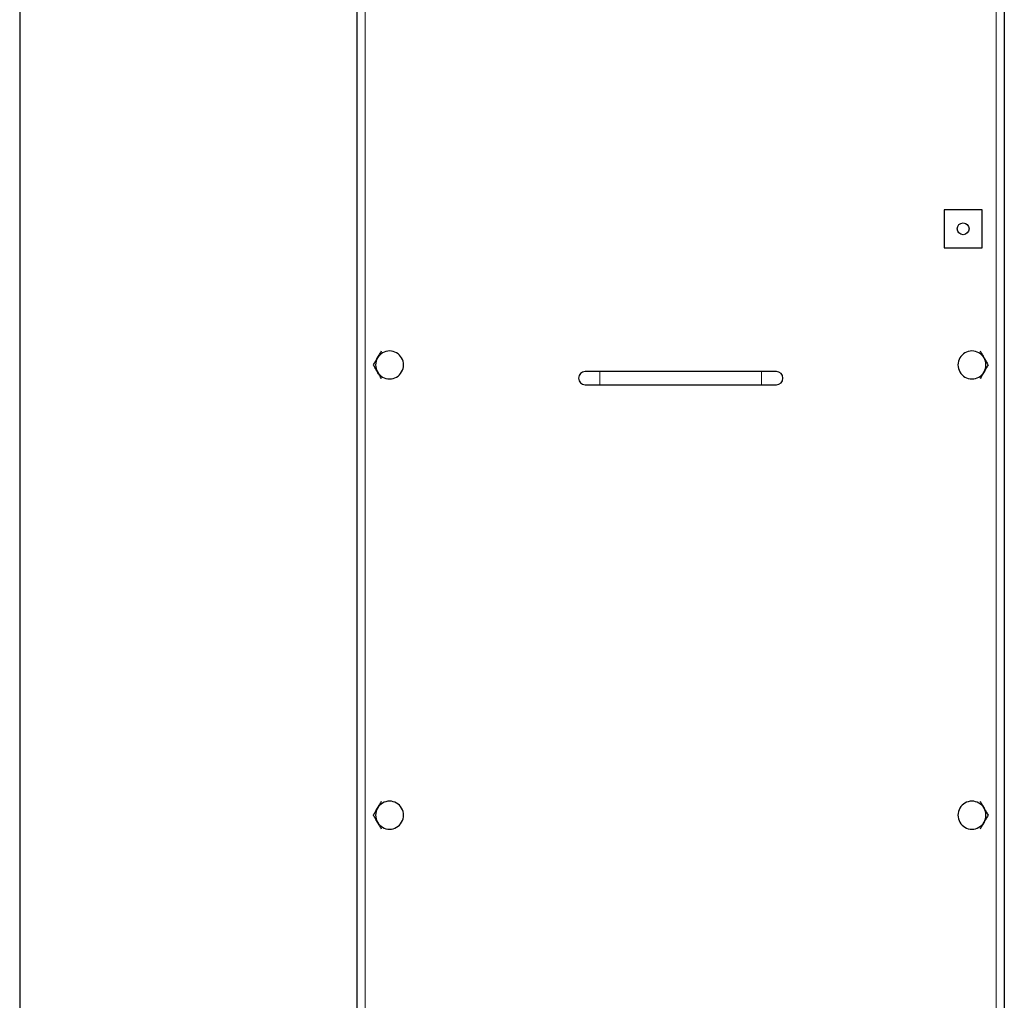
# Model space of a CAD drawing. Header units: millimetres. Extents: x 0 to 29700, y -16 to 21000.
# Tile 74 of 256: x 8508 to 9177, y 9709 to 10376. Entities that reach past the tile are written whole.
import ezdxf

# ---------------------------------------------------------------- set-up
doc = ezdxf.new("R2010")
doc.units = ezdxf.units.MM
doc.layers.add('1', color=7, linetype='Continuous', true_color=0xffffff)

msp = doc.modelspace()

# ---------------------------------------------------------------- linework, layer by layer
at = {"layer": '1', "color": 2, "linetype": 'Continuous', "lineweight": 25}
for p, q in [((8737.013, 8811.094), (8737.013, 10553.49)), ((9177.013, 10553.49), (9177.013, 8811.094)), ((8507.513, 10513.292), (8507.513, 8851.292)), ((9162.013, 10246.792), (9136.013, 10246.792)), ((9136.013, 10246.792), (9136.013, 10220.792)), ((9162.013, 10220.792), (9162.013, 10246.792)), ((9136.013, 10220.792), (9162.013, 10220.792)), ((8902.013, 10136.792), (8892.013, 10136.792)), ((9012.013, 10136.792), (8902.013, 10136.792)), ((9022.013, 10136.792), (9012.013, 10136.792)), ((8892.013, 10127.792), (8902.013, 10127.792)), ((8902.013, 10127.792), (9012.013, 10127.792)), ((9012.013, 10127.792), (9022.013, 10127.792))]:
    msp.add_line(p, q, dxfattribs=at)
at = {"layer": '1', "color": 4, "linetype": 'Continuous', "lineweight": 13}
for p, q in [((8742.513, 10550.292), (8742.513, 8814.292)), ((9171.513, 8814.292), (9171.513, 10550.292)), ((8902.013, 10132.292), (8902.013, 10136.792)), ((9012.013, 10132.292), (9012.013, 10136.792)), ((8902.013, 10127.792), (8902.013, 10132.292)), ((9012.013, 10127.792), (9012.013, 10132.292))]:
    msp.add_line(p, q, dxfattribs=at)
at = {"layer": '1', "color": 2, "linetype": 'Continuous', "lineweight": 25}
msp.add_circle((9149.013, 10233.792), 4, dxfattribs=at)
for centre, radius, start, end in [((8759.013, 10141.292), 9.5, 90, 150), ((8759.013, 10141.292), 9.5, 30, 90), ((9155.013, 10141.292), 9.5, 90, 150), ((9155.013, 10141.292), 9.5, 30, 90), ((8759.013, 10141.292), 9.5, 150, 210), ((8759.013, 10141.292), 9.5, 330, 30), ((9155.013, 10141.292), 9.5, 150, 210), ((9155.013, 10141.292), 9.5, 330, 30), ((8759.013, 10141.292), 9.5, 210, 270), ((8759.013, 10141.292), 9.5, 270, 330), ((8892.013, 10132.292), 4.5, 90, 180), ((9022.013, 10132.292), 4.5, 0, 90), ((9155.013, 10141.292), 9.5, 210, 270), ((9155.013, 10141.292), 9.5, 270, 330), ((8892.013, 10132.292), 4.5, 180, 270), ((9022.013, 10132.292), 4.5, 270, 0), ((8759.013, 9835.292), 9.5, 90, 150), ((8759.013, 9835.292), 9.5, 30, 90), ((9155.013, 9835.292), 9.5, 90, 150), ((9155.013, 9835.292), 9.5, 30, 90), ((8759.013, 9835.292), 9.5, 150, 210), ((8759.013, 9835.292), 9.5, 330, 30), ((9155.013, 9835.292), 9.5, 150, 210), ((9155.013, 9835.292), 9.5, 330, 30), ((8759.013, 9835.292), 9.5, 210, 270), ((8759.013, 9835.292), 9.5, 270, 330), ((9155.013, 9835.292), 9.5, 210, 270), ((9155.013, 9835.292), 9.5, 270, 330)]:
    msp.add_arc(centre, radius, start, end, dxfattribs=at)
for points, knots in [([(8750.786, 10146.042), (8751.02, 10146.447), (8751.253, 10146.85), (8751.715, 10147.65), (8751.944, 10148.048), (8752.629, 10149.234), (8753.081, 10150.016), (8753.529, 10150.792)], [0, 0, 0, 0, 0.25, 0.25, 0.5, 0.5, 1, 1, 1, 1]), ([(9160.498, 10150.792), (9160.946, 10150.016), (9161.398, 10149.234), (9162.083, 10148.048), (9162.312, 10147.65), (9162.774, 10146.85), (9163.007, 10146.447), (9163.241, 10146.042)], [0, 0, 0, 0, 0.5, 0.5, 0.75, 0.75, 1, 1, 1, 1]), ([(8748.044, 10141.292), (8748.492, 10142.068), (8748.943, 10142.85), (8749.628, 10144.036), (8749.858, 10144.434), (8750.32, 10145.234), (8750.552, 10145.637), (8750.786, 10146.042)], [0, 0, 0, 0, 0.5, 0.5, 0.75, 0.75, 1, 1, 1, 1]), ([(9163.241, 10146.042), (9163.475, 10145.637), (9163.707, 10145.234), (9164.169, 10144.434), (9164.399, 10144.036), (9165.084, 10142.85), (9165.535, 10142.068), (9165.983, 10141.292)], [0, 0, 0, 0, 0.25, 0.25, 0.5, 0.5, 1, 1, 1, 1]), ([(8750.786, 10136.542), (8750.552, 10136.947), (8750.32, 10137.35), (8749.858, 10138.15), (8749.628, 10138.548), (8748.943, 10139.734), (8748.492, 10140.516), (8748.044, 10141.292)], [0, 0, 0, 0, 0.25, 0.25, 0.5, 0.5, 1, 1, 1, 1]), ([(8753.529, 10131.792), (8753.081, 10132.568), (8752.629, 10133.35), (8751.944, 10134.536), (8751.715, 10134.934), (8751.253, 10135.734), (8751.02, 10136.137), (8750.786, 10136.542)], [0, 0, 0, 0, 0.5, 0.5, 0.75, 0.75, 1, 1, 1, 1]), ([(9163.241, 10136.542), (9163.007, 10136.137), (9162.774, 10135.734), (9162.312, 10134.934), (9162.083, 10134.536), (9161.398, 10133.35), (9160.946, 10132.568), (9160.498, 10131.792)], [0, 0, 0, 0, 0.25, 0.25, 0.5, 0.5, 1, 1, 1, 1]), ([(9165.983, 10141.292), (9165.535, 10140.516), (9165.084, 10139.734), (9164.399, 10138.548), (9164.169, 10138.15), (9163.707, 10137.35), (9163.475, 10136.947), (9163.241, 10136.542)], [0, 0, 0, 0, 0.5, 0.5, 0.75, 0.75, 1, 1, 1, 1]), ([(8750.786, 9840.042), (8751.02, 9840.447), (8751.253, 9840.85), (8751.715, 9841.65), (8751.944, 9842.048), (8752.629, 9843.234), (8753.081, 9844.016), (8753.529, 9844.792)], [0, 0, 0, 0, 0.25, 0.25, 0.5, 0.5, 1, 1, 1, 1]), ([(9160.498, 9844.792), (9160.946, 9844.016), (9161.398, 9843.234), (9162.083, 9842.048), (9162.312, 9841.65), (9162.774, 9840.85), (9163.007, 9840.447), (9163.241, 9840.042)], [0, 0, 0, 0, 0.5, 0.5, 0.75, 0.75, 1, 1, 1, 1]), ([(8748.044, 9835.292), (8748.492, 9836.068), (8748.943, 9836.85), (8749.628, 9838.036), (8749.858, 9838.434), (8750.32, 9839.234), (8750.552, 9839.637), (8750.786, 9840.042)], [0, 0, 0, 0, 0.5, 0.5, 0.75, 0.75, 1, 1, 1, 1]), ([(8750.786, 9830.542), (8750.552, 9830.947), (8750.32, 9831.35), (8749.858, 9832.15), (8749.628, 9832.548), (8748.943, 9833.734), (8748.492, 9834.516), (8748.044, 9835.292)], [0, 0, 0, 0, 0.25, 0.25, 0.5, 0.5, 1, 1, 1, 1]), ([(9163.241, 9840.042), (9163.475, 9839.637), (9163.707, 9839.234), (9164.169, 9838.434), (9164.399, 9838.036), (9165.084, 9836.85), (9165.535, 9836.068), (9165.983, 9835.292)], [0, 0, 0, 0, 0.25, 0.25, 0.5, 0.5, 1, 1, 1, 1]), ([(9165.983, 9835.292), (9165.535, 9834.516), (9165.084, 9833.734), (9164.399, 9832.548), (9164.169, 9832.15), (9163.707, 9831.35), (9163.475, 9830.947), (9163.241, 9830.542)], [0, 0, 0, 0, 0.5, 0.5, 0.75, 0.75, 1, 1, 1, 1]), ([(8753.529, 9825.792), (8753.081, 9826.568), (8752.629, 9827.35), (8751.944, 9828.536), (8751.715, 9828.934), (8751.253, 9829.734), (8751.02, 9830.137), (8750.786, 9830.542)], [0, 0, 0, 0, 0.5, 0.5, 0.75, 0.75, 1, 1, 1, 1]), ([(9163.241, 9830.542), (9163.007, 9830.137), (9162.774, 9829.734), (9162.312, 9828.934), (9162.083, 9828.536), (9161.398, 9827.35), (9160.946, 9826.568), (9160.498, 9825.792)], [0, 0, 0, 0, 0.25, 0.25, 0.5, 0.5, 1, 1, 1, 1])]:
    msp.add_open_spline(points, degree=3, knots=knots, dxfattribs=at)

doc.saveas('drawing.dxf')
